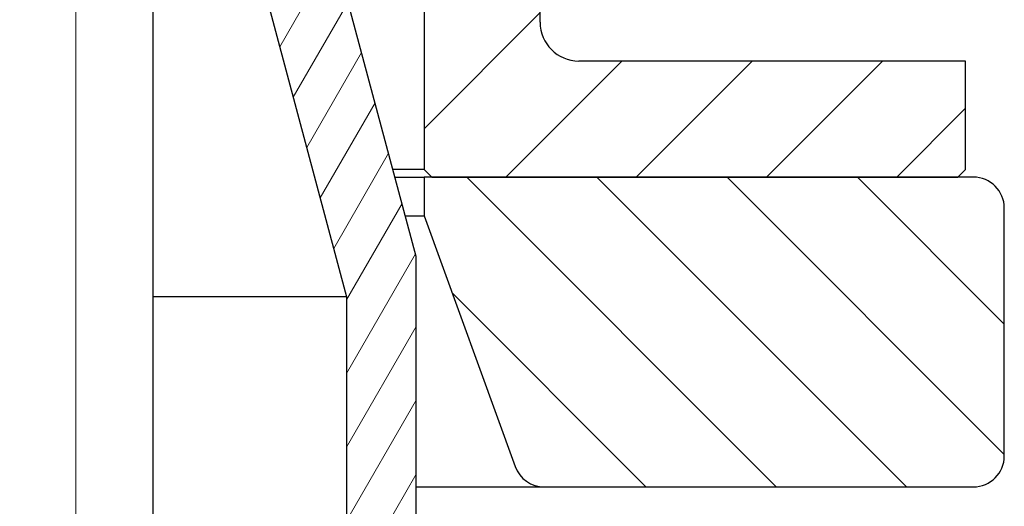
# Model space of a CAD drawing. Header units: millimetres. Extents: x 0 to 18279, y -668 to 2227.
# Tile 5 of 44: x 386 to 513, y 1029 to 1092. Entities that reach past the tile are written whole.
import ezdxf

# ---------------------------------------------------------------- set-up
doc = ezdxf.new("R2010")
doc.units = ezdxf.units.MM
doc.header["$LTSCALE"] = 7.5
for name, color, linetype, lineweight in [('Centerline (ISO)', 7, 'Continuous', 9), ('Hatch (ISO)', 7, 'Continuous', 9), ('Sketch Geometry (ISO)', 7, 'Continuous', 9), ('Visible (ISO)', 7, 'Continuous', 25)]:
    doc.layers.add(name, color=color, linetype=linetype, lineweight=lineweight)

msp = doc.modelspace()

# ---------------------------------------------------------------- hatches: boundary and pattern name
at = {"layer": 'Hatch (ISO)'}
h = msp.add_hatch(dxfattribs=at)
h.set_pattern_fill('ANSI31', color=256, scale=95.25, style=0)
h.set_pattern_definition([(45, (0, 0), (-8.41899, 8.41899), [])])
edge = h.paths.add_edge_path()
edge.add_ellipse((458.167, 1091.751), major_axis=(-5, 0), ratio=1, start_angle=0, end_angle=90)
edge.add_line((458.167, 1086.751), (508.167, 1086.751))
edge.add_line((508.167, 1086.751), (508.167, 1072.751))
edge.add_line((508.167, 1072.751), (507.167, 1071.751))
edge.add_line((507.167, 1071.751), (439.167, 1071.751))
edge.add_line((439.167, 1071.751), (438.167, 1072.751))
edge.add_line((438.167, 1072.751), (438.167, 1095.751))
edge.add_line((438.167, 1095.751), (439.296, 1096.88))
edge.add_ellipse((438.167, 1101.751), major_axis=(0, -5), ratio=1, start_angle=13.05194, end_angle=90)
edge.add_line((443.167, 1101.751), (443.167, 1176.751))
edge.add_ellipse((438.167, 1176.751), major_axis=(4.583, -2), ratio=1, start_angle=23.57818, end_angle=90)
edge.add_line((440.167, 1181.334), (440.167, 1184.751))
edge.add_line((440.167, 1184.751), (440.167, 1306.751))
edge.add_line((440.167, 1306.751), (443.167, 1306.751))
edge.add_line((443.167, 1306.751), (443.167, 1331.751))
edge.add_line((443.167, 1331.751), (453.167, 1331.751))
edge.add_line((453.167, 1331.751), (453.167, 1091.751))
h = msp.add_hatch(dxfattribs=at)
h.set_pattern_fill('ANSI31', color=256, scale=38.1, angle=14.99998, style=0)
h.set_pattern_definition([(59.99998, (0, 0), (-4.124445, 2.381252), [])])
edge = h.paths.add_edge_path()
edge.add_line((447.751, 987.251), (437.167, 1026.751))
edge.add_line((437.167, 1026.751), (437.167, 1061.503))
edge.add_line((437.167, 1061.503), (423.167, 1113.751))
edge.add_line((423.167, 1113.751), (423.167, 1147.751))
edge.add_ellipse((424.167, 1147.751), major_axis=(0, 1), ratio=1, start_angle=0, end_angle=90, ccw=False)
edge.add_line((424.167, 1148.751), (432.167, 1148.751))
edge.add_ellipse((432.167, 1150.751), major_axis=(2, 0), ratio=1, start_angle=270, end_angle=360)
edge.add_line((434.167, 1150.751), (434.167, 1154.546))
edge.add_ellipse((432.167, 1154.546), major_axis=(0, 2), ratio=1, start_angle=270, end_angle=281.72511)
edge.add_line((434.125, 1154.952), (423.209, 1207.55))
edge.add_ellipse((425.167, 1207.957), major_axis=(-0.406, 1.958), ratio=1, start_angle=78.27489, end_angle=90, ccw=False)
edge.add_line((423.167, 1207.957), (423.167, 1210.751))
edge.add_ellipse((421.167, 1210.751), major_axis=(0, 2), ratio=1, start_angle=270, end_angle=360)
edge.add_line((421.167, 1212.751), (416.662, 1212.751))
edge.add_line((416.662, 1212.751), (411.703, 1212.751))
edge.add_line((411.703, 1212.751), (409.923, 1210.972))
edge.add_line((409.923, 1210.972), (409.703, 1210.751))
edge.add_line((409.703, 1210.751), (409.703, 1168.301))
edge.add_line((409.703, 1168.301), (409.703, 1161.951))
edge.add_line((409.703, 1161.951), (403.667, 1158.325))
edge.add_line((403.667, 1158.325), (403.667, 1149.068))
edge.add_ellipse((413.667, 1149.068), major_axis=(0, -10), ratio=1, start_angle=270, end_angle=285)
edge.add_line((404.008, 1146.48), (428.167, 1056.316))
edge.add_line((428.167, 1056.316), (428.167, 1005.179))
edge.add_line((428.167, 1005.179), (432.167, 990.251))
edge.add_line((432.167, 990.251), (432.167, 987.251))
edge.add_line((432.167, 987.251), (447.751, 987.251))
edge = h.paths.add_edge_path()
edge.add_line((349.167, 1026.751), (338.583, 987.251))
edge.add_line((338.583, 987.251), (354.167, 987.251))
edge.add_line((354.167, 987.251), (354.167, 990.251))
edge.add_line((354.167, 990.251), (358.167, 1005.179))
edge.add_line((358.167, 1005.179), (358.167, 1056.316))
edge.add_line((358.167, 1056.316), (382.326, 1146.48))
edge.add_ellipse((372.667, 1149.068), major_axis=(2.588, 9.659), ratio=1, start_angle=270, end_angle=285)
edge.add_line((382.667, 1149.068), (382.667, 1158.325))
edge.add_line((382.667, 1158.325), (376.632, 1161.951))
edge.add_line((376.632, 1161.951), (376.632, 1168.301))
edge.add_line((376.632, 1168.301), (376.632, 1210.751))
edge.add_line((376.632, 1210.751), (376.411, 1210.972))
edge.add_line((376.411, 1210.972), (374.632, 1212.751))
edge.add_line((374.632, 1212.751), (369.672, 1212.751))
edge.add_line((369.672, 1212.751), (365.167, 1212.751))
edge.add_ellipse((365.167, 1210.751), major_axis=(-2, 0), ratio=1, start_angle=270, end_angle=360)
edge.add_line((363.167, 1210.751), (363.167, 1207.957))
edge.add_ellipse((361.167, 1207.957), major_axis=(0, -2), ratio=1, start_angle=78.27489, end_angle=90, ccw=False)
edge.add_line((363.125, 1207.55), (352.209, 1154.952))
edge.add_ellipse((354.167, 1154.546), major_axis=(-0.406, -1.958), ratio=1, start_angle=270, end_angle=281.72511)
edge.add_line((352.167, 1154.546), (352.167, 1150.751))
edge.add_ellipse((354.167, 1150.751), major_axis=(0, -2), ratio=1, start_angle=270, end_angle=360)
edge.add_line((354.167, 1148.751), (362.167, 1148.751))
edge.add_ellipse((362.167, 1147.751), major_axis=(1, 0), ratio=1, start_angle=0, end_angle=90, ccw=False)
edge.add_line((363.167, 1147.751), (363.167, 1113.751))
edge.add_line((363.167, 1113.751), (349.167, 1061.503))
edge.add_line((349.167, 1061.503), (349.167, 1026.751))
h = msp.add_hatch(dxfattribs=at)
h.set_pattern_fill('ANSI31', color=256, scale=95.25, angle=90, style=0)
h.set_pattern_definition([(135, (0, 0), (-8.41899, -8.41899), [])])
edge = h.paths.add_edge_path()
edge.add_line((513.167, 1035.751), (513.167, 1067.751))
edge.add_ellipse((509.167, 1067.751), major_axis=(0, 4), ratio=1, start_angle=270, end_angle=360)
edge.add_line((509.167, 1071.751), (507.167, 1071.751))
edge.add_line((507.167, 1071.751), (439.167, 1071.751))
edge.add_line((439.167, 1071.751), (438.167, 1071.751))
edge.add_line((438.167, 1071.751), (438.167, 1066.751))
edge.add_line((438.167, 1066.751), (449.948, 1034.383))
edge.add_ellipse((453.707, 1035.751), major_axis=(1.368, -3.759), ratio=1, start_angle=270, end_angle=340)
edge.add_line((453.707, 1031.751), (509.167, 1031.751))
edge.add_ellipse((509.167, 1035.751), major_axis=(4, 0), ratio=1, start_angle=270, end_angle=360)

# ---------------------------------------------------------------- linework, layer by layer
at = {"layer": 'Centerline (ISO)', "linetype": 'Continuous'}
msp.add_line((393.167, 2027.501), (393.167, 788.251), dxfattribs=at)
at = {"layer": 'Sketch Geometry (ISO)'}
msp.add_line((393.167, 1369.301), (393.167, 880.406), dxfattribs=at)
at = {"layer": 'Visible (ISO)'}
for p, q in [((403.167, 967.701), (403.167, 1447.701)), ((453.167, 1091.751), (453.167, 1331.751)), ((404.008, 1146.48), (428.167, 1056.316)), ((437.167, 1061.503), (423.167, 1113.751)), ((438.167, 1095.751), (438.167, 1072.751)), ((508.167, 1086.751), (458.167, 1086.751)), ((508.167, 1072.751), (508.167, 1086.751)), ((438.167, 1072.751), (434.153, 1072.751)), ((434.421, 1071.751), (438.167, 1071.751)), ((438.167, 1072.751), (439.167, 1071.751)), ((509.167, 1071.751), (438.167, 1071.751)), ((438.167, 1071.751), (438.167, 1066.751)), ((439.167, 1071.751), (507.167, 1071.751)), ((507.167, 1071.751), (508.167, 1072.751)), ((513.167, 1035.751), (513.167, 1067.751)), ((435.761, 1066.751), (438.167, 1066.751)), ((438.167, 1066.751), (449.948, 1034.383)), ((437.167, 1026.751), (437.167, 1061.503)), ((428.167, 1056.316), (403.167, 1056.316)), ((428.167, 1056.316), (428.167, 1005.179)), ((437.167, 1031.751), (453.707, 1031.751)), ((453.707, 1031.751), (509.167, 1031.751))]:
    msp.add_line(p, q, dxfattribs=at)
for centre, radius, start, end in [((458.167, 1091.751), 5, 180, 270), ((509.167, 1067.751), 4, 0, 90), ((509.167, 1035.751), 4, 270, 0), ((453.707, 1035.751), 4, 200, 270)]:
    msp.add_arc(centre, radius, start, end, dxfattribs=at)

doc.saveas('drawing.dxf')
